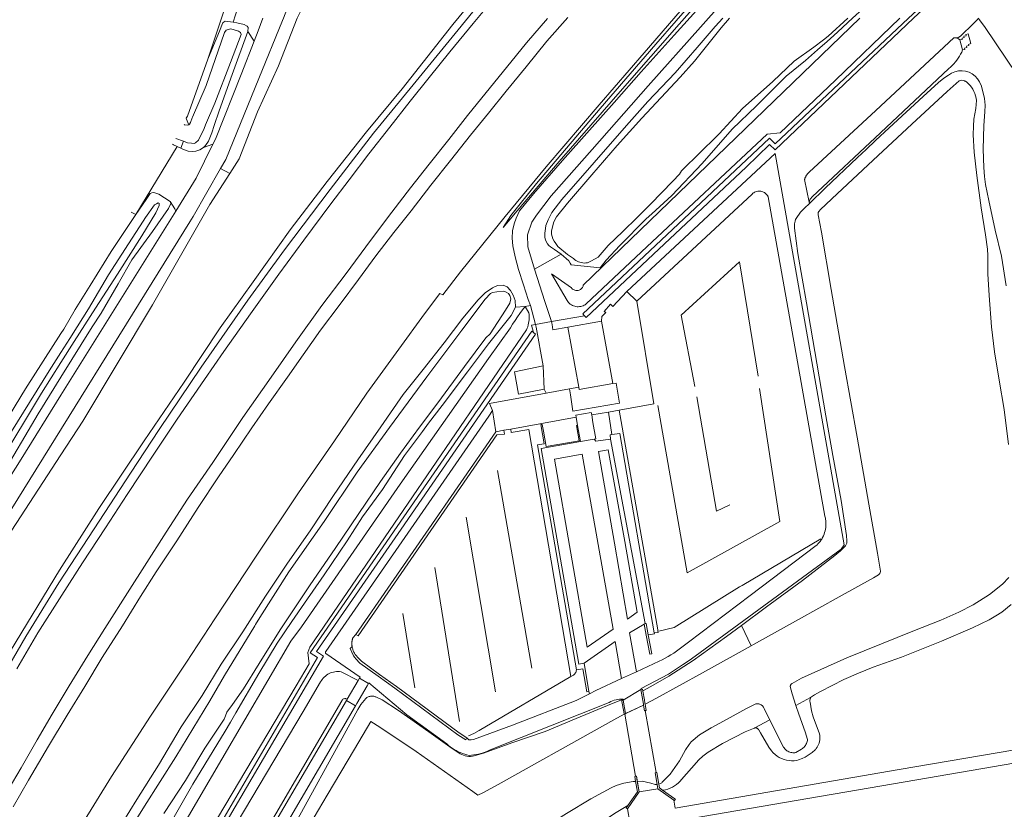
# Model space of a CAD drawing. Header units: metres. Extents: x 89888 to 94270, y 464165 to 468904.
# Tile 252 of 256: x 91992 to 92181, y 467848 to 468000. Entities that reach past the tile are written whole.
import ezdxf

# ---------------------------------------------------------------- set-up
doc = ezdxf.new("R2010")
doc.units = ezdxf.units.M
for name, color, linetype, lineweight in [('B_BEBOUWINGSGRENS_0', 251, 'CONTINUOUS', 13), ('G_GRENS_ALGEMEEN_0', 251, 'CONTINUOUS', 13), ('K_KUNSTWERKGRENS_0', 251, 'CONTINUOUS', 13), ('K_KUNSTWERKGRENS_1', 251, 'CONTINUOUS', 13), ('T_CULTUURGRENS_0', 251, 'CONTINUOUS', 13), ('T_HAAG_LIJN_0', 251, 'CONTINUOUS', 13), ('T_HEK_LIJN_0', 251, 'CONTINUOUS', 13), ('T_MUUR_30CM_LIJN_0', 251, 'CONTINUOUS', 13), ('V_WEGGRENS_0', 251, 'CONTINUOUS', 13), ('W_WALBESCHERMING_LIJN_0', 251, 'CONTINUOUS', 13), ('W_WATERGRENS_0', 251, 'CONTINUOUS', 13)]:
    doc.layers.add(name, color=color, linetype=linetype, lineweight=lineweight)

# ---------------------------------------------------------------- blocks, each defined once
blk = doc.blocks.new('OGT_BLOK1_ACAD_1_FMEBLOCK9')
at = {"layer": 'W_WATERGRENS_0'}
for points in [[(-46.18, -54.43), (-45.49, -54.26), (-44.77, -54.29), (-42.94, -54.64), (-39.83, -56.15), (-30.79, -61.55), (-30.14, -61.83), (-29.69, -61.81), (-29.34, -61.44), (-26.86, -57.87), (-20.09, -46.33), (-16.6, -40.4), (-11.87, -32.32), (-6.67, -24.33), (3.88, -7.14), (15.38, 11.81), (23.63, 25.38), (27.37, 31.26), (29.93, 35.3), (34.01, 41.65), (38.19, 48.16), (42.84, 55.5), (45.55, 59.92), (46.18, 61.37), (46.15, 61.72), (45.95, 61.83), (45.63, 61.69), (45.31, 61.46), (43.53, 59.03), (43.08, 58.31), (40.31, 53.99), (36.45, 48.03), (32.62, 41.57), (30.45, 38.11), (29.09, 35.85), (27.37, 33.17), (25.13, 29.69), (14.1, 12), (0.94, -9.07), (-7.99, -23.54), (-20.18, -42.78), (-25.65, -51.72), (-29.79, -57.49), (-30.26, -57.8), (-30.66, -57.89), (-30.68, -57.89)], [(-31.22, -57.83), (-31.6, -57.78), (-34.22, -56.23), (-41.3, -51.75), (-43.93, -50.18)]]:
    blk.add_lwpolyline(points, dxfattribs=at)

msp = doc.modelspace()

# ---------------------------------------------------------------- linework, layer by layer
at = {"layer": 'B_BEBOUWINGSGRENS_0'}
for p, q in [((92097.07, 467940.84), (92103.52, 467941.99)), ((92099.12, 467929.35), (92097.07, 467940.84)), ((92103.52, 467941.99), (92105.65, 467930.02))]:
    msp.add_line(p, q, dxfattribs=at)
msp.add_lwpolyline([(92105.65, 467930.02), (92099.21, 467928.87), (92099.12, 467929.35)], dxfattribs=at)
at = {"layer": 'G_GRENS_ALGEMEEN_0'}
for p, q in [((92028.12, 467992.16), (92037.8, 468021.32)), ((92092.34, 467933.45), (92092.49, 467928.94)), ((92114.6, 467852.59), (92114.48, 467853.28))]:
    msp.add_line(p, q, dxfattribs=at)
for points in [[(92028.12, 467992.16), (92030.47, 467997.88), (92030.77, 467998.68), (92031.02, 467999.14), (92031.06, 467999.22), (92031.41, 467999.46), (92032.94, 467999.24)], [(92023.99, 467980.88), (92024.25, 467981.26), (92028.12, 467992.16)], [(92022.27, 467975.43), (92021.57, 467975.78), (92021.35, 467975.89)], [(92105.24, 467919.39), (92105.15, 467920.24), (92105.49, 467920.27)], [(92112.45, 467881.9), (92113.14, 467878.29), (92112.74, 467878.21), (92112.04, 467881.82), (92111.64, 467883.95)], [(92111.83, 467884.06), (92112.02, 467884.09), (92112.45, 467881.9)], [(92113.59, 467882.28), (92113.62, 467882.11), (92112.45, 467881.9)]]:
    msp.add_lwpolyline(points, dxfattribs=at)
at = {"layer": 'K_KUNSTWERKGRENS_0'}
for p, q in [((92111.55, 467868.45), (92108.12, 467866.83)), ((92111.55, 467868.45), (92111.55, 467868.45)), ((92114.3, 467852.41), (92110.69, 467851.8))]:
    msp.add_line(p, q, dxfattribs=at)
msp.add_lwpolyline([(92110.34, 467853.83), (92111.26, 467853.85), (92112.92, 467853.46), (92113.79, 467853.23), (92113.94, 467853.22), (92114.17, 467853.22)], dxfattribs=at)
at = {"layer": 'K_KUNSTWERKGRENS_1'}
for p, q in [((92111.04, 467871.44), (92107.66, 467869.38)), ((92111.52, 467868.63), (92111.04, 467871.44)), ((92107.66, 467869.38), (92108.11, 467866.85)), ((92111.55, 467868.45), (92111.52, 467868.63)), ((92111.74, 467867.36), (92111.55, 467868.45)), ((92111.55, 467868.45), (92111.55, 467868.45)), ((92111.84, 467867.38), (92111.74, 467867.36)), ((92113.93, 467855.52), (92111.84, 467867.38)), ((92108.13, 467866.75), (92107.98, 467866.72)), ((92107.98, 467866.72), (92110.01, 467854.83)), ((92108.11, 467866.85), (92108.12, 467866.83)), ((92108.12, 467866.83), (92108.13, 467866.75)), ((92110.01, 467854.83), (92110.16, 467854.85)), ((92110.16, 467854.85), (92110.69, 467851.8)), ((92113.79, 467855.49), (92113.93, 467855.52)), ((92114.3, 467852.41), (92113.79, 467855.49))]:
    msp.add_line(p, q, dxfattribs=at)
at = {"layer": 'T_CULTUURGRENS_0'}
for p, q in [((92023.97, 467980.83), (92024.49, 467979.61)), ((92023.47, 467976.43), (92022.93, 467975.1)), ((92143.26, 467964.76), (92143.29, 467964.53)), ((92095.75, 467954.79), (92090.66, 467951.95)), ((92100.24, 467943.01), (92100.55, 467942.68)), ((92104.83, 467924.58), (92106.87, 467924.91)), ((92105.49, 467920.27), (92104.83, 467924.58)), ((92086.1, 467921.32), (92098.63, 467923.6)), ((92098.63, 467923.6), (92098.92, 467922.01)), ((92056.47, 467881.97), (92083.28, 467920.8)), ((92083.28, 467920.8), (92084.8, 467921.08)), ((92105.49, 467920.27), (92106.97, 467920.47)), ((92106.97, 467920.47), (92113.59, 467882.28)), ((92130.29, 467883.7), (92132.17, 467879.82)), ((92101.08, 467871.05), (92101.16, 467870.59)), ((92143.52, 467869.88), (92140.72, 467868.36)), ((92135.72, 467865.64), (92132.7, 467864.01))]:
    msp.add_line(p, q, dxfattribs=at)
for points in [[(92166.97, 468014.36), (92165.5, 468012.89), (92155.47, 468003.64), (92151.54, 468000), (92148.74, 467997.42), (92147.96, 467996.71), (92146.68, 467995.55), (92144.87, 467993.96), (92142.56, 467991.89), (92138.84, 467988.88), (92133.18, 467983.2), (92128.49, 467978.75), (92122.74, 467972.2), (92116.93, 467966.07), (92113.12, 467962.57), (92112.03, 467961.56), (92106.97, 467956.46), (92104.37, 467953.66), (92103.23, 467952.23), (92097.69, 467952.8), (92097.52, 467953.08), (92097.22, 467953.51), (92095.75, 467954.79)], [(92175.62, 468000), (92176.81, 467998.44), (92193.4, 467973.76), (92198.67, 467969.61), (92202.82, 467960.03), (92208.25, 467962.23), (92212.23, 467964.01), (92213.97, 467966.75), (92214.1, 467970.86), (92208.99, 467974.84), (92202.65, 467979.4), (92187.3, 467999.02), (92174.4, 468013.66), (92168.89, 468011.64)], [(92100.55, 467942.68), (92114.48, 467955.8), (92131.16, 467971.5), (92135.66, 467975.85), (92136.74, 467974.82), (92163.25, 468000), (92167.51, 468004.04), (92167.04, 468004.5), (92162.27, 468000), (92136.74, 467975.93), (92135.66, 467977.05), (92113.85, 467956.5)], [(92032.94, 467999.24), (92033.7, 467999.13), (92035.05, 467998.79), (92035.54, 467998.53), (92035.67, 467998.46), (92035.84, 467998.21), (92035.75, 467997.47)], [(92095.75, 467954.79), (92094.46, 467955.71), (92093.75, 467956.22), (92093.43, 467956.45), (92093.15, 467956.77), (92092.79, 467957.47), (92092.63, 467958.07), (92092.61, 467958.83), (92092.74, 467959.73), (92092.85, 467960.32), (92093.26, 467961.39), (92093.99, 467962.83), (92095.89, 467965.29), (92108.28, 467979.45), (92112.38, 467984.08), (92117.59, 467989.53), (92121.8, 467994.41), (92125.26, 467998.4), (92126.74, 468000)], [(92152.92, 468000), (92100.01, 467948.87), (92099.97, 467948.71), (92099.91, 467948.56), (92099.83, 467948.41), (92099.73, 467948.28), (92099.62, 467948.16), (92099.49, 467948.06), (92099.35, 467947.98), (92099.2, 467947.91), (92099.04, 467947.87), (92098.88, 467947.84), (92098.71, 467947.84), (92098.55, 467947.86), (92098.39, 467947.9), (92098.24, 467947.96), (92098.09, 467948.04), (92097.96, 467948.14), (92097.84, 467948.25), (92097.74, 467948.38), (92093.9, 467951.06), (92096.89, 467945.92)], [(92112.19, 467956.2), (92135.18, 467977.8), (92137.69, 467978.03), (92148.28, 467988.17), (92160.63, 468000)], [(92175.62, 468000), (92175.47, 467999.77), (92175.31, 467999.56), (92175.12, 467999.36), (92174.92, 467999.18), (92174.71, 467999.02), (92172.19, 467996.57), (92171.58, 467996.2)], [(92171.58, 467996.2), (92171.49, 467996.23), (92171.43, 467996.24), (92171.33, 467996.26), (92171.27, 467996.26), (92171.18, 467996.26), (92171.11, 467996.26), (92171.02, 467996.24), (92170.95, 467996.23), (92155.98, 467982.33)], [(92172.09, 467995.84), (92172.01, 467995.93), (92171.91, 467996.02), (92171.81, 467996.09), (92171.7, 467996.15), (92171.58, 467996.2)], [(92143.26, 467964.76), (92143.3, 467964.92), (92143.34, 467965.05), (92143.4, 467965.19), (92143.47, 467965.33), (92143.51, 467965.41), (92143.56, 467965.48), (92143.62, 467965.57), (92143.72, 467965.7), (92143.83, 467965.82), (92156.88, 467978.08), (92169.98, 467990.38), (92170.32, 467990.66), (92170.65, 467990.97), (92170.96, 467991.29), (92171.25, 467991.63), (92171.53, 467991.98), (92171.79, 467992.35), (92172.02, 467992.73), (92172.24, 467993.12), (92172.45, 467993.52), (92172.62, 467993.93)], [(92143.29, 467964.53), (92146.3, 467967.44), (92152.5, 467973.33), (92154.13, 467974.86), (92155.96, 467976.57), (92158.54, 467978.99), (92165.1, 467985.03), (92168.01, 467987.68), (92169.05, 467988.52), (92169.94, 467989.12), (92170.52, 467989.5), (92171.15, 467989.77), (92171.83, 467989.92), (92172.51, 467989.96), (92173.2, 467989.88), (92173.86, 467989.67), (92174.47, 467989.36), (92175.02, 467988.94), (92175.49, 467988.43), (92175.86, 467987.85), (92176.22, 467986.98), (92176.79, 467984.65), (92176.92, 467983.35), (92176.9, 467982.07), (92176.67, 467979.46), (92176.55, 467974.92), (92176.67, 467971.4), (92176.81, 467969.71), (92177.02, 467968.18), (92177.62, 467965.07), (92178.89, 467959.41), (92180.05, 467954.43), (92180.94, 467948.74)], [(92155.98, 467982.33), (92143.23, 467970.5), (92143.17, 467970.44), (92143.11, 467970.39), (92143.05, 467970.33), (92143, 467970.27), (92142.95, 467970.21), (92142.89, 467970.14), (92142.84, 467970.08), (92142.79, 467970.01), (92142.75, 467969.94), (92142.7, 467969.88), (92142.66, 467969.8), (92142.62, 467969.73), (92142.58, 467969.66), (92142.55, 467969.59), (92142.51, 467969.51), (92142.48, 467969.44), (92142.45, 467969.36), (92142.43, 467969.28), (92142.4, 467969.21), (92142.38, 467969.13), (92143.26, 467964.76)], [(92032.3, 467970.25), (92028.53, 467964.3), (92017.53, 467945.12), (92004.2, 467922.81), (92000, 467916.36), (91978.56, 467883.47), (91956.45, 467847.29), (91943.51, 467825.62), (91940.99, 467820.42), (91940.27, 467814.9), (91939.54, 467797.21), (91934.02, 467779.3)], [(92020.92, 467964.9), (92021.01, 467964.51), (92020.58, 467963.55), (92017.52, 467959.17), (92013.6, 467953.72), (92010.96, 467949.16), (92007.67, 467943.53), (92005.97, 467940.88), (92000, 467931.25), (91995.66, 467924.26), (91981.17, 467899.73), (91966.51, 467876.94), (91958.11, 467863.84), (91950.06, 467850.27), (91944.29, 467841.18), (91943.74, 467840.43)], [(92130.29, 467883.7), (92135.11, 467887.26), (92141.99, 467892.31), (92148.16, 467897.08), (92149.27, 467897.99), (92150.2, 467898.93), (92150.43, 467899.45), (92150.46, 467899.88), (92150.4, 467900.94), (92149.39, 467907.61), (92147.79, 467916.27), (92146.43, 467923.88), (92144.71, 467933.92), (92142.73, 467945.49), (92141.11, 467954.96), (92140.47, 467959.82), (92140.44, 467960.09), (92140.43, 467960.36), (92140.45, 467960.64), (92140.49, 467960.91), (92140.56, 467961.17), (92140.65, 467961.43), (92140.77, 467961.68), (92141.62, 467962.84), (92142.35, 467963.63), (92143.29, 467964.53)], [(91972.79, 467896), (91983.94, 467913.9), (91993.2, 467929.03), (92000, 467939.59), (92000.54, 467940.42), (92002.74, 467944.2), (92005.6, 467948.79), (92009.64, 467955.31), (92013.71, 467961.48), (92014.35, 467962.43)], [(92096.89, 467945.92), (92097.02, 467945.73), (92097.18, 467945.55), (92097.34, 467945.39), (92097.52, 467945.24), (92097.72, 467945.12), (92097.92, 467945.01), (92098.13, 467944.91), (92098.36, 467944.84), (92098.58, 467944.79), (92098.82, 467944.76), (92099.05, 467944.75), (92099.28, 467944.77), (92099.51, 467944.8), (92099.74, 467944.86), (92099.96, 467944.93), (92100.17, 467945.03), (92100.37, 467945.14), (92100.56, 467945.28), (92112.19, 467956.2)], [(92113.85, 467956.5), (92099.9, 467943.36), (92100.24, 467943.01)], [(92088.9, 467944.79), (92089.56, 467943.61), (92089.61, 467943.27), (92089.63, 467942.93), (92089.64, 467942.6), (92089.62, 467942.26), (92089.59, 467941.92), (92089.53, 467941.59), (92089.45, 467941.26), (92089.36, 467940.93), (92089.24, 467940.62), (92089.11, 467940.31), (92066.47, 467907.1), (92047.66, 467879.53), (92047.26, 467878.5), (92047.53, 467876.38), (92045.01, 467872.14), (92006.7, 467807.57)], [(92087.03, 467944.69), (92086.2, 467943.07), (92081.83, 467937.64), (92077.81, 467932.27), (92073.01, 467925.84), (92070.35, 467922.46), (92069.24, 467920.85), (92065.8, 467916.27), (92061.54, 467909.76), (92057.74, 467904.49), (92054.82, 467899.93), (92050.39, 467893.39), (92046.62, 467887.94), (92044.21, 467884.48), (92041.42, 467880.33), (92037.9, 467874.52), (92033.48, 467866.95), (92032.44, 467865.19), (92031.43, 467863.47), (92025.26, 467853.33)], [(92088.9, 467944.79), (92088.38, 467944.14), (92087.88, 467943.47), (92087.4, 467942.79), (92086.93, 467942.1), (92086.48, 467941.4), (92086.04, 467940.69), (92081.87, 467934.85), (92064.92, 467910.75)], [(91991.8, 467779.23), (92000, 467793.29), (92049.14, 467877.56), (92047.73, 467878.47), (92064.37, 467902.66), (92090.12, 467940.06), (92090.49, 467939.79)], [(92048.94, 467878.7), (92065.13, 467902.17), (92090.88, 467939.51), (92090.49, 467939.79)], [(92106.87, 467924.91), (92114.26, 467882.85), (92114.29, 467882.58), (92114.32, 467882.36), (92113.59, 467882.28)], [(92056.47, 467881.97), (92056.87, 467881.7), (92083.43, 467920.24), (92084.93, 467920.34), (92084.8, 467921.08)], [(92086.1, 467921.32), (92086.21, 467920.67), (92089.59, 467921.21), (92097.61, 467873.9)], [(92064.92, 467910.75), (92046.03, 467883.41), (92044.04, 467880.67), (92000, 467805.38)], [(92181.91, 467887.74), (92180.13, 467886.27), (92179.01, 467885.53), (92177.7, 467884.79), (92174.53, 467883.24), (92168.6, 467880.68), (92160.94, 467877.61), (92155.47, 467875.68), (92152.69, 467874.58), (92149.91, 467873.33), (92145.44, 467871.05), (92144.28, 467870.41), (92143.52, 467869.88)], [(92111.4, 467871.19), (92112.95, 467871.98), (92116.39, 467873.99), (92121.03, 467877), (92127.44, 467881.59), (92130.29, 467883.7)], [(91992.33, 467778.9), (92000, 467791.99), (92050.27, 467877.79), (92048.94, 467878.7)], [(92077.73, 467862.2), (92077.49, 467861.82), (92075.98, 467862.74), (92063.95, 467871.67), (92060.73, 467873.97), (92057.21, 467876.49), (92056.96, 467876.76), (92056.72, 467877.03), (92056.48, 467877.3), (92056.24, 467877.57), (92056.01, 467877.85), (92055.4, 467879.29), (92055.74, 467879.69)], [(92061, 467874.33), (92057.51, 467876.83), (92057.27, 467877.09), (92057.04, 467877.35), (92056.8, 467877.61), (92056.58, 467877.88), (92056.35, 467878.14), (92056.26, 467878.28), (92056.17, 467878.42), (92056.09, 467878.57), (92056.02, 467878.72), (92055.96, 467878.88), (92055.9, 467879.04), (92055.85, 467879.2), (92055.8, 467879.36), (92055.77, 467879.52), (92055.74, 467879.69)], [(92021.07, 467824.69), (92046.36, 467867.25), (92049.71, 467872.89), (92049.86, 467873.14), (92050.02, 467873.38), (92050.2, 467873.61), (92050.4, 467873.82), (92050.62, 467874.01), (92050.85, 467874.19), (92051.1, 467874.35), (92051.35, 467874.49), (92051.62, 467874.6), (92051.89, 467874.7), (92052.18, 467874.78), (92052.46, 467874.83), (92052.75, 467874.86), (92053.04, 467874.86), (92053.33, 467874.85), (92053.62, 467874.81), (92056.9, 467873.15)], [(92097.61, 467873.9), (92097.99, 467874.12), (92098.13, 467874.21), (92098.25, 467874.31), (92098.37, 467874.43), (92098.47, 467874.56), (92098.55, 467874.7), (92098.62, 467874.84), (92098.67, 467875), (92098.72, 467875.22)], [(92077.73, 467862.2), (92076.24, 467863.12), (92064.22, 467872.03), (92061, 467874.33)], [(92032.74, 467833.18), (92053.75, 467869.27), (92053.81, 467869.38), (92053.88, 467869.48), (92053.98, 467869.57), (92054.08, 467869.63), (92054.2, 467869.67), (92054.32, 467869.7), (92054.45, 467869.69), (92054.57, 467869.67), (92054.68, 467869.62), (92054.79, 467869.56)], [(92045.36, 467846.67), (92053.84, 467862.08), (92056.85, 467867.59), (92057.42, 467868.55), (92058.35, 467869.68), (92058.46, 467869.79), (92058.58, 467869.88), (92058.71, 467869.96), (92058.84, 467870.02), (92058.98, 467870.08), (92059.13, 467870.12), (92059.27, 467870.15), (92059.42, 467870.17), (92059.57, 467870.18), (92059.72, 467870.17), (92059.87, 467870.15), (92060.02, 467870.11), (92060.16, 467870.06), (92060.3, 467870), (92061.47, 467869.45), (92064.64, 467867.4), (92070.4, 467863.34), (92074.91, 467860.12), (92076.4, 467859.13), (92076.72, 467858.97), (92077.04, 467858.84), (92077.38, 467858.74), (92077.72, 467858.67), (92078.07, 467858.63), (92078.42, 467858.62), (92078.77, 467858.65), (92079.11, 467858.7), (92079.45, 467858.79), (92079.78, 467858.91), (92080.92, 467859.26), (92086.35, 467861.19), (92092.71, 467863.37), (92098.66, 467865.85), (92104.61, 467868.39), (92107.65, 467869.61)], [(92143.52, 467869.88), (92143.48, 467869.79), (92143.42, 467869.6), (92143.38, 467869.41), (92143.38, 467869.32), (92143.39, 467869.22), (92143.4, 467869.12), (92143.42, 467869.03), (92143.69, 467867.34), (92143.99, 467866.22), (92145.22, 467862.93), (92145.27, 467862.64), (92145.3, 467862.35), (92145.3, 467862.05), (92145.28, 467861.76), (92145.23, 467861.46), (92145.16, 467861.18), (92145.06, 467860.9), (92144.93, 467860.63), (92144.79, 467860.37), (92144.62, 467860.12), (92144.44, 467859.89), (92144.41, 467859.86), (92143.83, 467859.39), (92143.24, 467858.98), (92142.5, 467858.47), (92141.93, 467858.24), (92141.18, 467857.95), (92140.88, 467857.81), (92140.38, 467857.77), (92139.89, 467857.77), (92139.4, 467857.81), (92138.91, 467857.9), (92138.44, 467858.03), (92137.98, 467858.21), (92137.53, 467858.42), (92137.11, 467858.68), (92136.71, 467858.97), (92136.34, 467859.3), (92136.01, 467859.66), (92135.53, 467860.38), (92133.92, 467863.15), (92133.59, 467863.68), (92133.57, 467863.73), (92133.54, 467863.78), (92133.5, 467863.82), (92133.46, 467863.87), (92133.42, 467863.91), (92133.38, 467863.94), (92133.33, 467863.97), (92133.28, 467864), (92133.23, 467864.03), (92133.17, 467864.04), (92133.12, 467864.06), (92133.06, 467864.07), (92133, 467864.07), (92132.95, 467864.07), (92132.89, 467864.07), (92132.83, 467864.06), (92132.78, 467864.04), (92132.7, 467864.01)], [(92132.7, 467864.01), (92132.62, 467863.97), (92130.98, 467863.31), (92126.64, 467861.06), (92123.94, 467859.44), (92122.92, 467858.69), (92122.13, 467857.98), (92120.7, 467856.34), (92118.82, 467854.22), (92118.52, 467853.86), (92118.2, 467853.53), (92117.84, 467853.22), (92117.46, 467852.95), (92117.06, 467852.71), (92116.63, 467852.51), (92116.2, 467852.35), (92115.74, 467852.22), (92115.17, 467852.18)], [(92025.26, 467853.33), (92019.62, 467843.45), (92015.53, 467837.06), (92006.02, 467821), (92001.68, 467814.05), (92000, 467811.2), (91996.1, 467804.66), (91989.11, 467792.15), (91983.29, 467781.05), (91982.35, 467779.14), (91978.1, 467770.53), (91977.76, 467769.59), (91973.13, 467759.76), (91971.82, 467757.49), (91971.59, 467756.63)], [(92108.52, 467849.23), (92106.3, 467847.87), (92102.14, 467845.15)]]:
    msp.add_lwpolyline(points, dxfattribs=at)
at = {"layer": 'T_HAAG_LIJN_0'}
for p, q in [((92083.6, 467913.41), (92090.18, 467875.55)), ((92077.6, 467904.41), (92083.18, 467871.01)), ((92071.55, 467894.79), (92076.31, 467865.28)), ((92065.45, 467886), (92067.75, 467871.77))]:
    msp.add_line(p, q, dxfattribs=at)
for points in [[(92121.37, 467929.5), (92118.77, 467943.13), (92129.93, 467953.34), (92133.47, 467931.45)], [(92133.71, 467929.11), (92137.63, 467903.61), (92119.87, 467893.76), (92114.26, 467925.81)], [(92121.73, 467927.46), (92125.5, 467905.56), (92128.04, 467906.8)], [(92145.48, 467900.27), (92130.4, 467891.36), (92129.92, 467891.07), (92117.43, 467883.34), (92114.45, 467882.62)], [(92097.61, 467873.9), (92080.09, 467863.57), (92079.07, 467863.02), (92078.05, 467862.54)]]:
    msp.add_lwpolyline(points, dxfattribs=at)
at = {"layer": 'T_HEK_LIJN_0'}
for p, q in [((92034.34, 468003.44), (92032.94, 467999.24)), ((92093.9, 467941.9), (92090.85, 467941.37))]:
    msp.add_line(p, q, dxfattribs=at)
for points in [[(92100.24, 467943.01), (92094.31, 467941.97), (92093.9, 467941.9)], [(92090.85, 467941.37), (92090.09, 467941.24), (92090.49, 467939.79)]]:
    msp.add_lwpolyline(points, dxfattribs=at)
at = {"layer": 'T_MUUR_30CM_LIJN_0'}
for p, q in [((92098.72, 467875.22), (92091.22, 467918.28)), ((92100.14, 467876.48), (92101.08, 467871.05)), ((92107.66, 467869.38), (92108.11, 467866.85)), ((92111.52, 467868.63), (92111.55, 467868.45)), ((92111.55, 467868.45), (92111.74, 467867.36)), ((92107.98, 467866.72), (92107.83, 467866.7)), ((92108.11, 467866.85), (92108.13, 467866.75)), ((92110.16, 467854.85), (92110.34, 467853.83)), ((92113.79, 467855.49), (92114.17, 467853.22)), ((92114.1, 467855.54), (92113.93, 467855.52)), ((92110.34, 467853.83), (92110.69, 467851.8)), ((92114.17, 467853.22), (92114.3, 467852.41)), ((92114.3, 467852.41), (92117.33, 467850.26)), ((92114.6, 467852.59), (92114.48, 467853.28)), ((92115.17, 467852.18), (92114.6, 467852.59)), ((92110.69, 467851.8), (92108.46, 467848.6))]:
    msp.add_line(p, q, dxfattribs=at)
for points in [[(92091.22, 467918.28), (92092.5, 467918.49), (92091.87, 467922.17), (92092.16, 467922.22), (92092.39, 467920.9)], [(92092.39, 467920.9), (92092.91, 467917.95), (92099.24, 467919.05), (92098.7, 467921.98), (92098.92, 467922.01)], [(92099.47, 467918.91), (92091.94, 467917.58), (92099.15, 467876.3), (92100.14, 467876.48)], [(92101.08, 467871.05), (92100.67, 467870.98), (92099.89, 467875.41), (92098.72, 467875.22)], [(92111.4, 467871.19), (92111.35, 467871.5), (92111.04, 467871.44)], [(92111.04, 467871.44), (92111.52, 467868.64), (92111.52, 467868.63)], [(92111.7, 467869.45), (92111.4, 467871.14), (92111.4, 467871.19)], [(92107.83, 467866.7), (92107.75, 467867.13), (92107.4, 467869.15), (92107.36, 467869.33), (92107.66, 467869.38)], [(92111.84, 467868.6), (92111.81, 467868.79), (92111.7, 467869.45)], [(92111.84, 467867.38), (92112.04, 467867.42), (92111.84, 467868.6)], [(92110.01, 467853.83), (92109.85, 467854.8), (92110.01, 467854.83)], [(92114.48, 467853.28), (92114.48, 467853.29), (92114.1, 467855.54)], [(92108.52, 467849.23), (92110.36, 467851.83), (92110.01, 467853.83)], [(92117.33, 467850.26), (92117.45, 467850.17), (92117.63, 467850.43), (92117.56, 467850.49), (92115.17, 467852.18)], [(92108.46, 467848.6), (92108.2, 467848.78), (92108.52, 467849.23)]]:
    msp.add_lwpolyline(points, dxfattribs=at)
at = {"layer": 'V_WEGGRENS_0'}
for p, q in [((92036.97, 467995.6), (92035.75, 467997.47)), ((92172.09, 467995.84), (92172.62, 467993.93)), ((92022.27, 467975.43), (92014.35, 467962.43)), ((92022.93, 467975.1), (92022.27, 467975.43)), ((92027.31, 467975.23), (92029.1, 467975.86)), ((92031.55, 467972.97), (92030.54, 467971.21)), ((92030.54, 467971.21), (92032.3, 467970.25)), ((92013.47, 467962.86), (92014.35, 467962.43)), ((91937.13, 467819.99), (92024.65, 467960.99)), ((92110.28, 467945.83), (92108.33, 467947.65)), ((92087.03, 467944.69), (92088.9, 467944.79)), ((92088.9, 467944.79), (92089.9, 467944.98)), ((92089.9, 467944.98), (92090.85, 467941.37)), ((92092.49, 467928.94), (92092.9, 467928.22)), ((92097.35, 467929.04), (92092.9, 467928.22)), ((92099.12, 467929.35), (92097.35, 467929.04)), ((92082.61, 467924.85), (92083.28, 467920.8)), ((92101.61, 467924.07), (92104.83, 467924.58)), ((92101.86, 467922.57), (92101.61, 467924.07)), ((92098.92, 467922.01), (92099.47, 467918.91)), ((92084.8, 467921.08), (92086.1, 467921.32)), ((92099.47, 467918.91), (92102.11, 467919.39)), ((92111.83, 467884.06), (92105.24, 467919.39)), ((92105.7, 467883), (92099.8, 467916.51)), ((92107.94, 467899.78), (92104.77, 467917.35)), ((92111.64, 467883.95), (92111.83, 467884.06)), ((92100.14, 467876.48), (92106.11, 467880.64)), ((92106.11, 467880.64), (92107.34, 467873.54)), ((92107.34, 467873.54), (92110.21, 467874.82)), ((92056.9, 467873.15), (92054.79, 467869.56)), ((92057.15, 467873.58), (92056.9, 467873.15)), ((92058.89, 467872.56), (92057.15, 467873.58)), ((92058.65, 467872.16), (92058.89, 467872.56)), ((92054.79, 467869.56), (92054.65, 467869.33)), ((92054.65, 467869.33), (92056.39, 467868.33)), ((92107.65, 467869.61), (92107.66, 467869.38))]:
    msp.add_line(p, q, dxfattribs=at)
for points in [[(92109.94, 468039.53), (92106.88, 468036.11), (92101.18, 468029.44), (92095.4, 468023.03), (92088.29, 468014.86), (92081.97, 468007.32), (92075.04, 467998.8), (92065.34, 467986.49), (92058.48, 467978.26), (92050.96, 467968.72), (92043.91, 467959.5), (92036.83, 467949.53), (92030.48, 467940.71), (92023.57, 467930.29), (92015.96, 467919.08), (92007.22, 467906.13), (91999.73, 467894.31), (91990.32, 467878.83), (91982.16, 467864.75), (91973.38, 467850.36), (91965.15, 467836.33), (91958.64, 467824.95), (91952.59, 467814.36)], [(92112.08, 468039.53), (92109.72, 468036.91), (92102.15, 468028.56), (92092.78, 468017.95), (92083.09, 468006.47), (92076.06, 467997.76), (92067.41, 467987.28), (92059.86, 467977.99), (92051.52, 467967.18), (92042.81, 467955.64), (92035.75, 467946.02), (92026.84, 467933.17), (92018.8, 467921.26), (92013.34, 467912.9), (92006.33, 467902.2), (91999.62, 467891.88), (91993.29, 467881.59), (91986.82, 467870.53), (91980.23, 467859.45), (91972.11, 467845.13), (91965.58, 467833.87), (91959.09, 467821.77), (91954.7, 467813.79)], [(92052.89, 468039.53), (92052.95, 468036.16), (92052.84, 468031.35), (92052.37, 468027.95), (92051.36, 468022.96), (92049.44, 468017.69), (92042.59, 468000), (92042.43, 467999.6), (92037.88, 467988.48), (92031.55, 467972.97)], [(92032.3, 467970.25), (92034.1, 467973.09), (92037.65, 467982.07), (92041.66, 467990.86), (92045.25, 468000), (92045.78, 468001.14), (92050.63, 468012.56), (92053.31, 468020.62), (92055.59, 468028.69), (92057.15, 468035.77), (92057.46, 468039.53)], [(92090.66, 467951.95), (92089.36, 467956.25), (92089.3, 467958.49), (92090.16, 467960.96), (92091.03, 467962.27), (92093.88, 467965.99), (92101.69, 467974.85), (92112.44, 467987.07), (92122.42, 467998.28), (92123.95, 468000), (92132.4, 468009.46), (92140.65, 468018.61), (92148.29, 468026.84), (92153.4, 468032.11), (92154.35, 468032.29), (92155.4, 468032.27), (92157.22, 468030.6), (92159.97, 468027.65), (92160.29, 468027.3), (92162.75, 468029.54), (92158.17, 468034.78), (92157.85, 468035.9), (92158.39, 468037), (92160.75, 468039.53)], [(92146.75, 468032.71), (92144.05, 468029.76), (92139.39, 468024.76), (92133.73, 468018.53), (92127.13, 468011.04), (92119.79, 468002.77), (92111.65, 467993.41), (92103.04, 467983.45), (92092.91, 467971.52), (92085.02, 467962.02), (92076.49, 467951.45), (92073.11, 467947.02), (92072.56, 467947.31), (92069.58, 467943.38), (92064.68, 467936.6), (92058.59, 467928.22), (92052.35, 467919.08), (92045.49, 467909.11), (92037.37, 467896.96), (92029.47, 467884.97), (92024.04, 467876.64), (92017.17, 467866.35), (92009.65, 467854.76), (92001.06, 467840.81)], [(92084.66, 467959.9), (92086.15, 467962.21), (92091.03, 467968.33), (92103.21, 467982.75), (92113.88, 467995.04), (92125.56, 468008.49), (92138.54, 468022.94), (92147, 468032.06)], [(92147.67, 468031.33), (92142.54, 468026.02), (92131.78, 468014.04), (92118.34, 467998.84), (92107.53, 467986.49), (92095.4, 467972.56), (92087.37, 467963.12), (92084.66, 467959.9)], [(92087.62, 467951.89), (92086.93, 467954.29), (92086.54, 467956.39), (92086.37, 467957.9), (92086.42, 467959.26), (92086.77, 467960.62), (92087.13, 467961.72), (92087.8, 467963.1), (92090.47, 467966.35), (92096.04, 467972.77), (92101.16, 467978.57), (92105.93, 467983.86), (92111.09, 467989.74), (92117.38, 467996.74), (92123.52, 468003.61), (92130.13, 468011.18), (92137.95, 468019.91), (92142.87, 468025.49), (92147.97, 468030.84)], [(91991.52, 467875.39), (91995.57, 467882.27), (92000.19, 467889.51), (92004.15, 467895.7), (92008.54, 467902.37), (92012.7, 467908.79), (92017.68, 467916.29), (92022.22, 467923.19), (92027.46, 467930.8), (92031.2, 467936.16), (92036.26, 467943.39), (92041.74, 467950.98), (92046.5, 467957.53), (92051.68, 467964.47), (92055.16, 467969.07), (92058.97, 467974.05), (92062.97, 467979.16), (92066.85, 467984.14), (92070.51, 467988.63), (92074.46, 467993.55), (92078.9, 467999.03), (92083.08, 468004.07)], [(92093.13, 467999.96), (92089.15, 467995.29), (92085.27, 467990.56), (92081.43, 467985.78), (92077.86, 467981.35), (92074.23, 467976.81), (92070.52, 467972.07), (92066.94, 467967.54), (92063.37, 467962.87), (92059.27, 467957.46), (92054.59, 467951.12), (92049.95, 467944.96), (92044.99, 467938.01), (92040.27, 467931.23), (92034.84, 467923.52), (92029.07, 467914.93), (92024.23, 467907.92), (92020.12, 467901.59), (92016, 467895.07), (92013.16, 467890.65), (92008.39, 467883.13), (92005.15, 467877.92), (92001.57, 467872.11), (91998.33, 467866.73), (91995.43, 467861.82), (91992.36, 467856.44), (91989.09, 467850.84)], [(91990.85, 467848.97), (91993.81, 467854.07), (91997.62, 467860.59), (92001.2, 467866.53), (92004.55, 467872.02), (92007.9, 467877.55), (92011.76, 467883.62), (92015.2, 467889.24), (92018.25, 467893.97), (92022.16, 467899.94), (92026.29, 467906.32), (92030.17, 467912.15), (92033.07, 467916.43), (92036.56, 467921.57), (92039.75, 467926.16), (92043.39, 467931.26), (92046.37, 467935.54), (92049.66, 467940.24), (92053.45, 467945.22), (92056.95, 467949.94), (92060.31, 467954.47), (92063.73, 467958.96), (92067.02, 467963.14), (92070.83, 467968.04), (92074.59, 467972.74), (92078.38, 467977.58), (92081.84, 467981.85), (92085.22, 467986.06), (92089.05, 467990.68), (92093.04, 467995.59), (92097.03, 468000.16)], [(92038.68, 468000), (92037.76, 467997.62), (92036.97, 467995.6)], [(92035.75, 467997.47), (92032.78, 467989.26), (92030.29, 467982.29), (92029.35, 467979.48), (92028.87, 467978.04), (92028.25, 467976.49), (92027.67, 467975.64), (92027.31, 467975.23)], [(92029.1, 467975.86), (92029.59, 467976.83), (92034.49, 467989.25), (92036.97, 467995.6)], [(92172.62, 467993.93), (92173.05, 467994.05), (92172.99, 467994.29), (92173.43, 467994.43), (92173.37, 467994.66), (92173.82, 467994.78), (92173.75, 467995), (92174.2, 467995.15), (92173.68, 467997), (92173.23, 467996.91), (92173.29, 467996.65), (92172.88, 467996.56), (92172.93, 467996.29), (92172.51, 467996.22), (92172.54, 467995.93), (92172.09, 467995.84)], [(92022.02, 467963.06), (92025.87, 467969.39), (92029.1, 467975.86)], [(92027.31, 467975.23), (92026.57, 467974.83), (92025.84, 467974.53), (92025.24, 467974.51), (92024.38, 467974.53), (92023.34, 467974.9), (92023.05, 467975.05), (92022.93, 467975.1)], [(92111.04, 467871.44), (92111.07, 467871.63), (92116.29, 467874.39), (92118.98, 467876.16), (92120.25, 467876.99), (92121.42, 467877.84), (92149.39, 467898.32), (92149.96, 467899.16), (92136.75, 467974.08), (92115.68, 467954.48), (92108.33, 467947.65)], [(92024.65, 467960.99), (92025.28, 467962.01), (92030.54, 467971.21)], [(92014.35, 467962.43), (92016.3, 467965.32), (92017.09, 467966.41), (92017.38, 467966.58), (92017.79, 467966.64), (92018.73, 467966.3), (92020.92, 467964.9)], [(92110.28, 467945.83), (92132.32, 467966.33), (92132.47, 467966.47), (92132.63, 467966.59), (92132.81, 467966.69), (92133, 467966.78), (92133.19, 467966.84), (92133.39, 467966.88), (92133.59, 467966.9), (92133.8, 467966.9), (92134, 467966.87), (92134.18, 467966.83), (92134.35, 467966.77), (92134.52, 467966.7), (92134.68, 467966.61), (92134.83, 467966.51), (92134.9, 467966.45), (92134.97, 467966.39), (92135.04, 467966.32), (92135.1, 467966.25), (92135.16, 467966.18), (92135.21, 467966.11), (92135.27, 467966.03), (92135.32, 467965.96), (92135.36, 467965.88), (92135.4, 467965.79), (92141.01, 467934.18), (92146.25, 467904.64), (92146.31, 467904.43), (92146.35, 467904.22), (92146.39, 467904), (92146.42, 467903.79), (92146.44, 467903.57), (92146.45, 467903.46), (92146.46, 467903.35), (92146.46, 467903.24), (92146.46, 467903.13), (92146.46, 467903.02), (92146.46, 467902.91), (92146.45, 467902.81), (92146.44, 467902.7), (92146.43, 467902.59), (92146.42, 467902.48), (92146.37, 467902.15), (92146.3, 467901.82), (92146.21, 467901.5), (92146.1, 467901.18), (92145.98, 467900.87), (92145.83, 467900.57), (92145.81, 467900.53), (92145.78, 467900.47), (92145.75, 467900.43), (92145.65, 467900.25), (92145.55, 467900.1), (92145.45, 467899.95), (92145.34, 467899.8), (92145.23, 467899.66), (92145.17, 467899.59), (92145.11, 467899.52), (92145.05, 467899.45), (92144.99, 467899.38), (92144.93, 467899.31), (92144.9, 467899.28), (92144.87, 467899.25), (92144.83, 467899.22), (92144.8, 467899.18), (92144.77, 467899.15), (92144.73, 467899.11), (92144.68, 467899.07), (92144.64, 467899.03), (92144.6, 467899), (92131.93, 467889.41), (92120.12, 467880.47), (92118.38, 467879.16), (92117.86, 467878.78), (92117.33, 467878.41), (92116.79, 467878.06), (92116.23, 467877.73), (92115.66, 467877.41), (92115.09, 467877.11), (92114.51, 467876.83), (92110.21, 467874.82)], [(92020.92, 467964.9), (92021.83, 467963.52), (92022.02, 467963.06)], [(92022.02, 467963.06), (92000, 467927.8), (91992.35, 467915.54), (91981.46, 467898.3), (91970.76, 467881.26), (91962.26, 467867.38), (91952.74, 467851.92), (91943.56, 467836.64)], [(92089.9, 467944.98), (92089.42, 467946.15), (92088.58, 467948.94), (92087.62, 467951.89)], [(92093.9, 467941.9), (92092.65, 467945.77), (92090.66, 467951.95)], [(92010.49, 467843.83), (92014.5, 467850.39), (92018.69, 467856.91), (92023.02, 467864.31), (92027.04, 467870.31), (92030.67, 467876.28), (92034.83, 467882.45), (92039.17, 467889.29), (92043.37, 467895.65), (92047.7, 467901.83), (92052.18, 467908.56), (92056.86, 467915.45), (92061.25, 467921.74), (92065.53, 467927.91), (92069.35, 467932.71), (92073.35, 467937.82), (92076.96, 467942.53), (92079.85, 467946.08), (92081.23, 467947.4), (92082.59, 467948.37), (92083.55, 467948.8), (92084.67, 467948.9), (92085.45, 467948.58), (92086.07, 467947.86), (92086.6, 467946.99), (92086.98, 467945.96), (92087.03, 467944.69)], [(92108.33, 467947.65), (92105.68, 467944.81), (92105.21, 467945.25), (92103.98, 467943.85), (92104.33, 467943.64), (92103.57, 467942.89), (92103.52, 467941.99)], [(92106.87, 467924.91), (92113.51, 467926.16), (92110.28, 467945.83)], [(92090.85, 467941.37), (92091, 467940.84), (92092.34, 467933.45)], [(92097.07, 467940.84), (92094.19, 467940.3), (92094.02, 467941.32), (92093.97, 467941.61), (92093.9, 467941.9)], [(92092.34, 467933.45), (92086.86, 467932.3), (92087.59, 467928.03), (92092.49, 467928.94)], [(92097.35, 467929.04), (92097.54, 467927.87), (92098.03, 467924.72), (92106.92, 467926.27), (92106.31, 467930.13), (92105.65, 467930.02)], [(92092.9, 467928.22), (92082.05, 467926.22), (92082.61, 467924.85)], [(92082.61, 467924.85), (92081.89, 467923.8), (92066.38, 467901.37), (92050.71, 467878.69), (92050.66, 467878.63), (92050.63, 467878.57), (92050.62, 467878.49), (92050.63, 467878.42), (92050.66, 467878.36), (92050.71, 467878.3), (92057.28, 467873.8), (92057.15, 467873.58)], [(92101.61, 467924.07), (92101.53, 467924.51), (92098.57, 467923.99), (92098.63, 467923.6)], [(92102.11, 467919.39), (92102.4, 467919.45), (92101.86, 467922.57)], [(92105.24, 467919.39), (92102.38, 467918.99), (92102.11, 467919.39)], [(92099.8, 467916.51), (92094.47, 467915.56), (92100.77, 467879.52), (92105.7, 467883)], [(92104.77, 467917.35), (92102.92, 467917.04), (92105.96, 467899.43), (92108.46, 467884.93), (92110.29, 467886.22), (92107.94, 467899.78)], [(92110.21, 467874.82), (92108.88, 467882.31), (92111.64, 467883.95)], [(92055.74, 467879.69), (92055.73, 467879.77), (92055.72, 467879.86), (92055.71, 467879.94), (92055.71, 467880.02), (92055.7, 467880.11), (92055.7, 467880.15), (92055.7, 467880.19), (92055.7, 467880.23), (92055.7, 467880.28), (92055.7, 467880.32), (92055.71, 467880.36), (92055.71, 467880.4), (92055.71, 467880.44), (92055.71, 467880.49), (92055.71, 467880.53), (92055.72, 467880.61), (92055.73, 467880.7), (92055.74, 467880.78), (92055.76, 467880.86), (92055.77, 467880.94), (92055.79, 467881.03), (92055.81, 467881.11), (92055.83, 467881.19), (92055.85, 467881.27), (92055.88, 467881.35), (92056.47, 467881.97)], [(92107.34, 467873.54), (92102.39, 467871.23), (92101.16, 467870.59)], [(92056.39, 467868.33), (92056.63, 467868.74), (92058.65, 467872.16)], [(92058.89, 467872.56), (92058.96, 467872.69), (92066.19, 467866.6), (92073.85, 467861), (92074.18, 467860.71), (92074.54, 467860.43), (92074.9, 467860.18), (92075.28, 467859.94), (92075.66, 467859.72), (92076.06, 467859.52), (92076.46, 467859.34), (92076.88, 467859.17), (92077.3, 467859.03), (92077.73, 467858.91), (92078.16, 467858.8), (92078.61, 467858.84), (92079.05, 467858.89), (92079.5, 467858.96), (92079.94, 467859.06), (92080.38, 467859.17), (92080.81, 467859.3), (92081.24, 467859.45), (92081.65, 467859.61), (92082.07, 467859.8), (92082.47, 467860), (92104.97, 467868.96), (92105.29, 467869.11), (92105.61, 467869.24), (92105.94, 467869.36), (92106.27, 467869.45), (92106.62, 467869.52), (92106.96, 467869.57), (92107.31, 467869.6), (92107.65, 467869.61)], [(92054.65, 467869.33), (92033.32, 467832.8), (92012.03, 467796.35), (92018.7, 467784.36), (92033.42, 467757.88), (92037.8, 467750), (92040.15, 467745.78), (92046.98, 467733.43), (92047.43, 467732.62), (92069.17, 467693.3)], [(92101.16, 467870.59), (92098.61, 467869.34), (92086.44, 467864.6), (92078.97, 467861.86), (92078.55, 467861.78), (92078.08, 467861.8), (92077.73, 467862.2)], [(92108.46, 467848.6), (92109.35, 467843.48), (92109.37, 467843.39), (92109.37, 467843.3), (92109.35, 467843.2), (92109.31, 467843.12), (92109.25, 467843.04), (92068.98, 467804.76), (92063.76, 467799.8), (92037.85, 467774.96), (92030.16, 467767.8), (92014.36, 467796.3), (92056.39, 467868.33)], [(92221.18, 467866.53), (92217.57, 467865.91), (92192.1, 467861.53), (92182.6, 467859.89), (92160.46, 467856.08), (92117.61, 467848.69), (92117.33, 467850.26)], [(92118.95, 467840.33), (92118.42, 467843.86), (92118.05, 467846.27), (92161.6, 467853.73), (92218.1, 467863.45)]]:
    msp.add_lwpolyline(points, dxfattribs=at)
at = {"layer": 'W_WALBESCHERMING_LIJN_0'}
for p, q in [((92111.55, 467868.45), (92108.11, 467866.85)), ((92111.55, 467868.45), (92111.55, 467868.45)), ((92108.11, 467866.85), (92108.11, 467866.85))]:
    msp.add_line(p, q, dxfattribs=at)
for points in [[(92156.88, 467894.13), (92156.87, 467893.8), (92156.79, 467893.66), (92156.51, 467893.42), (92155.56, 467892.85), (92149.01, 467889.19), (92141.18, 467884.82), (92132.56, 467880.04), (92132.17, 467879.82)], [(92132.17, 467879.82), (92122.84, 467874.62), (92114.04, 467869.8), (92111.84, 467868.6)], [(92107.83, 467866.7), (92105.87, 467865.6), (92097.15, 467860.75), (92090.1, 467856.82), (92084.26, 467853.57), (92080.92, 467851.71), (92080.8, 467851.64), (92079.8, 467851.21), (92078.83, 467851.9), (92075.59, 467854.19), (92069.09, 467858.8), (92067.99, 467859.53), (92061.02, 467864.19), (92059.32, 467865.33), (92056.21, 467860.03), (92050.99, 467851.22), (92045.98, 467842.75), (92042.29, 467836.46)]]:
    msp.add_lwpolyline(points, dxfattribs=at)
at = {"layer": 'W_WATERGRENS_0'}
for p, q in [((92022.02, 467976.99), (92023.47, 467976.43)), ((92141.26, 467866.71), (92140.72, 467868.36)), ((92114.1, 467855.54), (92114.48, 467853.28)), ((92114.48, 467853.28), (92114.48, 467853.28))]:
    msp.add_line(p, q, dxfattribs=at)
for points in [[(92127.99, 468000), (92126.37, 467998.2), (92121.28, 467991.81), (92118.54, 467988.74), (92111.19, 467980.84), (92106.52, 467975.66), (92101.62, 467970.03), (92096.98, 467964.61), (92094.9, 467961.94), (92094.39, 467960.98), (92094.09, 467960.04), (92093.93, 467959.25), (92093.92, 467958.66), (92094.18, 467957.78), (92094.45, 467957.29), (92094.72, 467956.87), (92095.15, 467956.3), (92097, 467954.76), (92098.11, 467953.97), (92098.34, 467953.79), (92098.58, 467953.62), (92098.83, 467953.48), (92099.09, 467953.36), (92099.36, 467953.27), (92099.64, 467953.19), (92099.93, 467953.15), (92100.22, 467953.12), (92100.51, 467953.13), (92100.8, 467953.16), (92101.55, 467953.52), (92102.87, 467954.25), (92104.76, 467956.46), (92107.57, 467959.15), (92110.29, 467961.83), (92112.88, 467964.38), (92117.15, 467968.77), (92118.4, 467970.17), (92118.79, 467970.75), (92119.36, 467971.37), (92121.85, 467973.81), (92126.02, 467977.89), (92130.51, 467982.73), (92136.3, 467987.92), (92140.38, 467991.76), (92144.13, 467994.45), (92146.01, 467995.87), (92146.91, 467996.57), (92150.63, 468000)], [(92024.98, 467976.05), (92025.5, 467976.04), (92025.74, 467976.13), (92026.31, 467976.64), (92027.4, 467978.88), (92027.66, 467979.57), (92029.46, 467983.74), (92032.46, 467991.56), (92034.49, 467996.87), (92034.4, 467997.29), (92033.99, 467997.55), (92032.5, 467997.96), (92032.01, 467997.87), (92031.62, 467997.7), (92031.34, 467997.29), (92027.8, 467987.11), (92025.16, 467981.05), (92025.09, 467980.95), (92024.82, 467980.05), (92024.64, 467979.71), (92024.49, 467979.61)], [(92171.99, 467988.03), (92169.7, 467985.95), (92162.88, 467979.72), (92155.5, 467972.82), (92148.6, 467966.36), (92145.4, 467963.38), (92145.08, 467962.97), (92145.04, 467962.92), (92145.02, 467962.86), (92145, 467962.8), (92144.98, 467962.73), (92144.97, 467962.67), (92144.96, 467962.6), (92144.96, 467962.54), (92144.97, 467962.47), (92144.98, 467962.41), (92145, 467962.35), (92145.58, 467959.04), (92147.47, 467948.08), (92150.04, 467933.3), (92152.44, 467919.74), (92154.68, 467906.96), (92156.3, 467897.54), (92156.88, 467894.13)], [(92181.38, 467918.38), (92180.57, 467925.04), (92179.61, 467930.69), (92178.76, 467936.14), (92178.16, 467940.89), (92177.69, 467946.92), (92177.46, 467951.03), (92177.47, 467954.58), (92177.39, 467955.8), (92177.03, 467958.49), (92176.17, 467963.72), (92175.35, 467969.89), (92174.86, 467974.33), (92174.66, 467977.7), (92174.68, 467979.31), (92174.8, 467980.66), (92175.17, 467982.7), (92175.27, 467984.26), (92175.21, 467984.71), (92175.12, 467985.15), (92174.98, 467985.58), (92174.8, 467986), (92174.59, 467986.4), (92174.35, 467986.78), (92174.06, 467987.13), (92173.75, 467987.46), (92173.41, 467987.76), (92173.34, 467987.82), (92173.26, 467987.88), (92173.17, 467987.93), (92173.08, 467987.98), (92172.99, 467988.01), (92172.9, 467988.04), (92172.8, 467988.06), (92172.43, 467988.12), (92172.15, 467988.11), (92171.99, 467988.03)], [(92024.49, 467979.61), (92024.32, 467979.51), (92023.67, 467979.62), (92023.58, 467979.65)], [(92023.47, 467976.43), (92024.25, 467976.13), (92024.98, 467976.05)], [(92019.72, 467847.66), (92023.84, 467854.02), (92027.57, 467860.21), (92031.23, 467865.74), (92031.48, 467866.36), (92031.77, 467867.12), (92032.84, 467868.59), (92034.95, 467871.58), (92037.96, 467876.43), (92041.98, 467882.85), (92043.77, 467885.53), (92047.73, 467891.5), (92052.48, 467898.45), (92057.05, 467905.16), (92061.15, 467911.29), (92065, 467916.7), (92068.66, 467921.66), (92072.17, 467926.35), (92077.27, 467933.33), (92081.36, 467938.76), (92082.18, 467939.58), (92085.13, 467944.07), (92085.96, 467945.44), (92086.15, 467946.27), (92085.92, 467946.9), (92085.69, 467947.26), (92085.21, 467947.54), (92084.76, 467947.73), (92083.47, 467947.59), (92082.63, 467947.5), (92082.21, 467947.3), (92081.21, 467946.21), (92076.76, 467940.26), (92070.02, 467931.34), (92062.92, 467921.62), (92056.7, 467913.03), (92050.37, 467903.64), (92043.65, 467893.95), (92038.06, 467885.25), (92037.27, 467883.91), (92037.13, 467883.6), (92031.28, 467874.11), (92028.48, 467869.26), (92022.02, 467858.53), (92016, 467849.08), (92010.66, 467840.48)], [(92139.85, 467872.51), (92139.9, 467872.54), (92139.95, 467872.57), (92139.99, 467872.59), (92141.77, 467873.6), (92150.47, 467877.5), (92157.08, 467880.19), (92163.1, 467882.58), (92168.48, 467884.7), (92171.93, 467886.22), (92174.67, 467887.66), (92177.75, 467889.65), (92180.27, 467891.62), (92181.5, 467892.9)], [(92140.72, 467868.36), (92139.99, 467870.58), (92139.64, 467872.02), (92139.64, 467872.07), (92139.65, 467872.13), (92139.66, 467872.18), (92139.67, 467872.23), (92139.69, 467872.29), (92139.72, 467872.34), (92139.74, 467872.38), (92139.78, 467872.43), (92139.82, 467872.47), (92139.85, 467872.51)], [(92114.48, 467853.28), (92114.77, 467853.42), (92114.9, 467853.49), (92115.01, 467853.58), (92115.12, 467853.67), (92115.22, 467853.78), (92116.65, 467855.23), (92118.43, 467857.75), (92119.6, 467859.9), (92120.27, 467860.92), (92120.66, 467861.38), (92122.28, 467862.75), (92124.51, 467864.12), (92127.54, 467865.76), (92131.1, 467867.73), (92132.93, 467868.63)], [(92132.93, 467868.63), (92133.04, 467868.66), (92133.15, 467868.69), (92133.26, 467868.7), (92133.38, 467868.7), (92133.49, 467868.7), (92133.61, 467868.68), (92133.72, 467868.65), (92133.83, 467868.62), (92133.94, 467868.57), (92134.04, 467868.52), (92134.13, 467868.46), (92134.23, 467868.38), (92134.31, 467868.3), (92134.39, 467868.22), (92134.46, 467868.13), (92134.52, 467868.03), (92134.57, 467867.93), (92134.61, 467867.82), (92134.65, 467867.71), (92135.72, 467865.64)], [(92135.72, 467865.64), (92135.85, 467865.38), (92137.63, 467861.74), (92138.33, 467860.39), (92138.44, 467860.23), (92138.56, 467860.08), (92138.7, 467859.93), (92138.85, 467859.81), (92139, 467859.69), (92139.17, 467859.59), (92139.34, 467859.51), (92139.53, 467859.43), (92139.71, 467859.38), (92139.9, 467859.34), (92140.1, 467859.32), (92140.29, 467859.31), (92140.49, 467859.32), (92140.68, 467859.35), (92141.81, 467860.03), (92141.98, 467860.14), (92142.13, 467860.27), (92142.28, 467860.41), (92142.41, 467860.56), (92142.53, 467860.72), (92142.64, 467860.89), (92142.73, 467861.07), (92142.8, 467861.26), (92142.87, 467861.45), (92142.91, 467861.65), (92142.94, 467861.85), (92142.51, 467863.3), (92141.26, 467866.71)], [(92063.97, 467828.75), (92067.36, 467830.78), (92073.06, 467833.79), (92078.94, 467836.64), (92081.12, 467837.83), (92085.46, 467840.4), (92090.91, 467843.96), (92096.81, 467847.69), (92101.46, 467850.52), (92105.33, 467852.61), (92106.29, 467853.03), (92107.78, 467853.52), (92109.58, 467853.82), (92110.01, 467853.83)]]:
    msp.add_lwpolyline(points, dxfattribs=at)

# ---------------------------------------------------------------- block references
msp.add_blockref('OGT_BLOK1_ACAD_1_FMEBLOCK9', (91972.63, 467902.8), dxfattribs=at)

doc.saveas('drawing.dxf')
